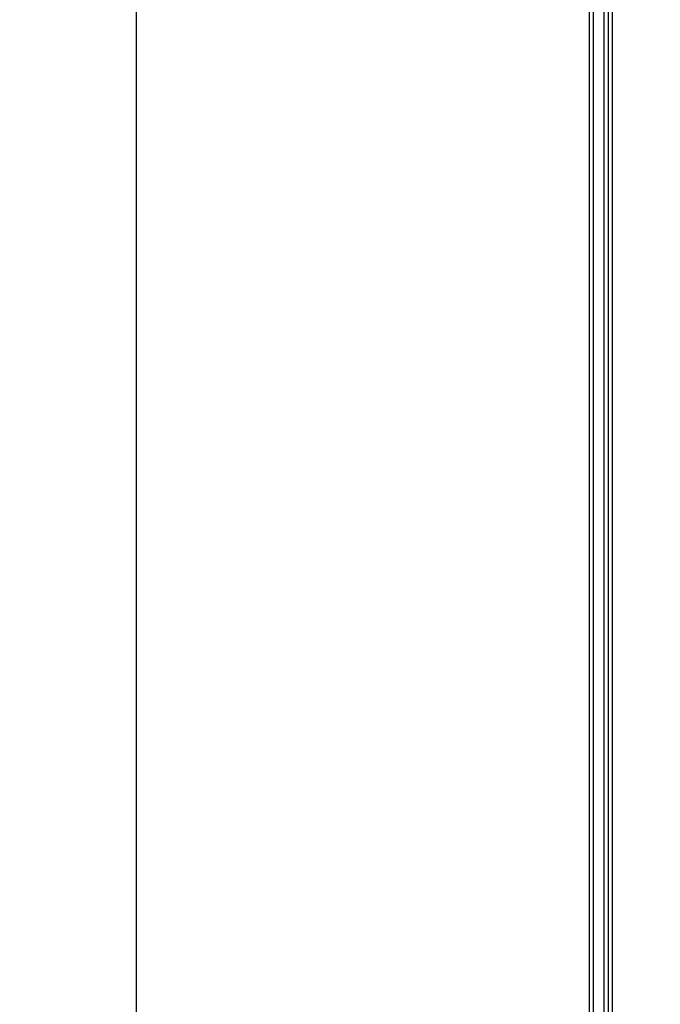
# Model space of a CAD drawing. Header units: inches. Extents: x 0 to 117, y 0 to 83.
# Tile 9 of 75: x 15.26 to 18.7, y 47.7 to 52.98. Entities that reach past the tile are written whole.
import ezdxf

# ---------------------------------------------------------------- set-up
doc = ezdxf.new("R2010")
doc.units = ezdxf.units.IN
doc.header["$LTSCALE"] = 6.431102
doc.header["$MEASUREMENT"] = 0
doc.layers.get('0').update_dxf_attribs({"linetype": 'CONTINUOUS'})
doc.styles.get("Standard").update_dxf_attribs({"font": 'txt', "width": 0.8})
doc.dimstyles.new('DIMSTYLE_1', dxfattribs={"dimtxt": 0.78125, "dimasz": 0.75, "dimexe": 0.18, "dimexo": 0.0625, "dimgap": 0.09, "dimtad": 1, "dimdec": 0, "dimzin": 4, "dimdsep": 46, "dimtxsty": 'STANDARD', "dimblk": '_FILLED', "dimblk1": '_FILLED', "dimblk2": '_FILLED', "dimcen": 0.09, "dimadec": 0, "dimazin": 0, "dimtfac": 1, "dimtdec": 0, "dimtofl": 0, "dimtmove": 0, "dimatfit": 3, "dimldrblk": '_FILLED', "dimfxl": 1, "dimtolj": 1, "dimtzin": 4, "dimarcsym": 0})

# ---------------------------------------------------------------- blocks, each defined once
blk = doc.blocks.new('_FILLED')
at = {"color": 0, "linetype": 'BYBLOCK'}
blk.add_solid([(0, 0), (-1, 0.1333), (-1, -0.1333)], dxfattribs=at)
blk = doc.blocks.new('*D15')
at = {"color": 7, "linetype": 'CONTINUOUS'}
for p, q in [((18.2257, 55.6436), (15.2622, 55.6436)), ((15.8872, 55.6436), (15.8872, 42.8108)), ((15.8872, 29.978), (15.8872, 42.8108)), ((20.7913, 29.978), (15.2622, 29.978))]:
    blk.add_line(p, q, dxfattribs=at)
at = {"color": 7, "linetype": 'CONTINUOUS', "xscale": 0.75, "yscale": 0.75, "zscale": 0.75}
for p, rotation in [((15.8872, 55.6436), 90), ((15.8872, 29.978), 270)]:
    blk.add_blockref('_FILLED', p, dxfattribs=dict(at, rotation=rotation))

msp = doc.modelspace()

# ---------------------------------------------------------------- linework, layer by layer
at = {"color": 7, "linetype": 'CONTINUOUS'}
for p, q in [((18.3218, 37.6078), (18.3218, 55.4278)), ((18.3402, 55.4171), (18.3402, 37.8519)), ((18.3988, 54.5126), (18.3988, 43.3253)), ((18.4241, 43.5034), (18.4241, 54.3344)), ((18.4436, 54.3344), (18.4436, 43.5034))]:
    msp.add_line(p, q, dxfattribs=at)

# ---------------------------------------------------------------- dimensions: what is measured, and where the dimension line sits
dim = msp.add_linear_dim(base=(15.8872, 29.978), p1=(18.2257, 55.6436), p2=(20.7913, 29.978), angle=270, dimstyle='DIMSTYLE_1', dxfattribs=at)
dim.commit()
dim.dimension.update_dxf_attribs({"geometry": '*D15', "text_midpoint": (15.6919, 41.8733), "dimtype": 160})

doc.saveas('drawing.dxf')
